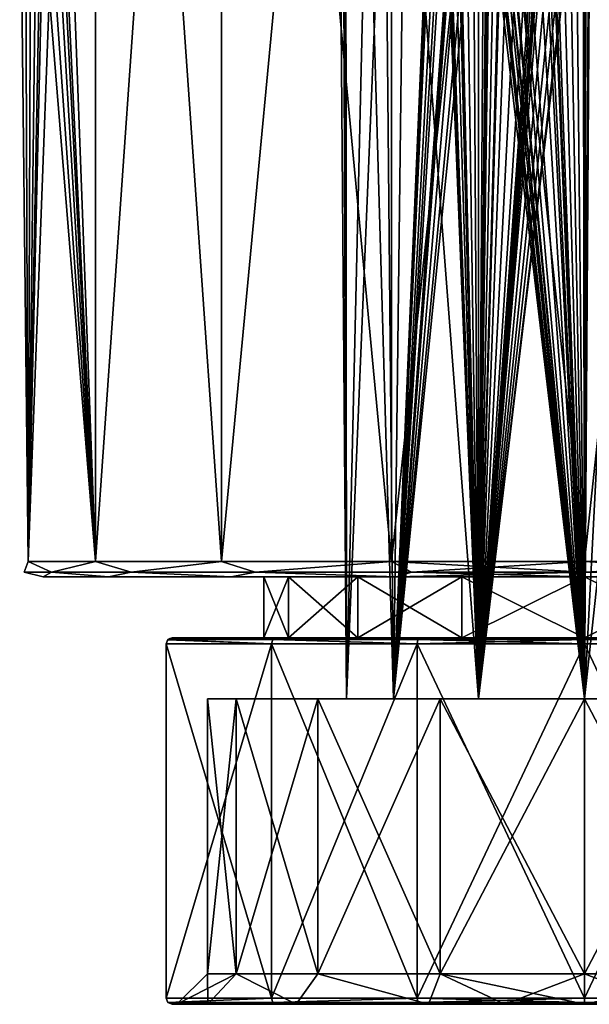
# Model space of a CAD drawing. Header units: millimetres. Extents: x -125 to 171, y -35 to 1363.
# Tile 68 of 256: x -18 to 0, y 25 to 57. Entities that reach past the tile are written whole.
import ezdxf

# ---------------------------------------------------------------- set-up
doc = ezdxf.new("R2010")
doc.units = ezdxf.units.MM
doc.header["$LTSCALE"] = 65.185185
for name, color, linetype in [('1065', 7, 'CONTINUOUS'), ('1066', 7, 'CONTINUOUS'), ('1071', 7, 'CONTINUOUS'), ('1072', 7, 'CONTINUOUS'), ('1073', 7, 'CONTINUOUS'), ('1074', 7, 'CONTINUOUS'), ('1075', 7, 'CONTINUOUS'), ('1076', 7, 'CONTINUOUS'), ('1077', 7, 'CONTINUOUS'), ('1080', 7, 'CONTINUOUS'), ('1081', 7, 'CONTINUOUS'), ('1083', 7, 'CONTINUOUS'), ('1084', 7, 'CONTINUOUS'), ('1085', 7, 'CONTINUOUS'), ('1086', 7, 'CONTINUOUS'), ('1088', 7, 'CONTINUOUS'), ('1089', 7, 'CONTINUOUS'), ('1090', 7, 'CONTINUOUS'), ('1091', 7, 'CONTINUOUS'), ('1093', 7, 'CONTINUOUS'), ('1094', 7, 'CONTINUOUS'), ('1095', 7, 'CONTINUOUS'), ('1388', 7, 'CONTINUOUS'), ('1393', 7, 'CONTINUOUS'), ('1394', 7, 'CONTINUOUS')]:
    doc.layers.add(name, color=color, linetype=linetype)

msp = doc.modelspace()

# ---------------------------------------------------------------- linework, layer by layer
at = {"layer": '1065', "linetype": 'CONTINUOUS'}
for points in [[(-12.35, 35), (-11.41, 35, 4.726), (-12.35, 26, 0), (-12.35, 35)], [(-12.35, 26, 0), (-11.41, 35, 4.726), (-11.41, 26, 4.726), (-12.35, 26, 0)], [(-11.41, 35, -4.726), (-12.35, 35), (-11.41, 26, -4.726), (-11.41, 35, -4.726)], [(-11.41, 26, -4.726), (-12.35, 35), (-12.35, 26, 0), (-11.41, 26, -4.726)], [(-11.41, 35, 4.726), (-8.733, 35, 8.733), (-11.41, 26, 4.726), (-11.41, 35, 4.726)], [(-11.41, 26, 4.726), (-8.733, 35, 8.733), (-8.733, 26, 8.733), (-11.41, 26, 4.726)], [(-8.733, 35, -8.733), (-11.41, 35, -4.726), (-8.733, 26, -8.733), (-8.733, 35, -8.733)], [(-8.733, 26, -8.733), (-11.41, 35, -4.726), (-11.41, 26, -4.726), (-8.733, 26, -8.733)], [(-8.733, 35, 8.733), (-4.726, 35, 11.41), (-8.733, 26, 8.733), (-8.733, 35, 8.733)], [(-8.733, 26, 8.733), (-4.726, 35, 11.41), (-4.726, 26, 11.41), (-8.733, 26, 8.733)], [(-4.726, 35, -11.41), (-8.733, 35, -8.733), (-4.726, 26, -11.41), (-4.726, 35, -11.41)], [(-4.726, 26, -11.41), (-8.733, 35, -8.733), (-8.733, 26, -8.733), (-4.726, 26, -11.41)], [(0, 35, 12.35), (0, 26, 12.35), (-4.726, 26, 11.41), (0, 35, 12.35)], [(-4.726, 35, 11.41), (0, 35, 12.35), (-4.726, 26, 11.41), (-4.726, 35, 11.41)], [(0, 35, -12.35), (-4.726, 35, -11.41), (0, 26, -12.35), (0, 35, -12.35)], [(0, 26, -12.35), (-4.726, 35, -11.41), (-4.726, 26, -11.41), (0, 26, -12.35)]]:
    msp.add_3dface(points, dxfattribs=at)
at = {"layer": '1066', "linetype": 'CONTINUOUS'}
for points in [[(-11.41, 35, 4.726), (-12.35, 35), (-7.799, 35, 1.78), (-11.41, 35, 4.726)], [(-12.35, 35), (-11.41, 35, -4.726), (-7.799, 35, -1.78), (-12.35, 35)], [(-7.799, 35, 1.78), (-12.35, 35), (-7.799, 35, -1.78), (-7.799, 35, 1.78)], [(-8.733, 35, 8.733), (-11.41, 35, 4.726), (-3.471, 35, 7.208), (-8.733, 35, 8.733)], [(-3.471, 35, 7.208), (-11.41, 35, 4.726), (-6.255, 35, 4.988), (-3.471, 35, 7.208)], [(-6.255, 35, 4.988), (-11.41, 35, 4.726), (-7.799, 35, 1.78), (-6.255, 35, 4.988)], [(-11.41, 35, -4.726), (-8.733, 35, -8.733), (-6.255, 35, -4.988), (-11.41, 35, -4.726)], [(-7.799, 35, -1.78), (-11.41, 35, -4.726), (-6.255, 35, -4.988), (-7.799, 35, -1.78)], [(-4.726, 35, 11.41), (-8.733, 35, 8.733), (4.726, 35, 11.41), (-4.726, 35, 11.41)], [(4.726, 35, 11.41), (-8.733, 35, 8.733), (8.733, 35, 8.733), (4.726, 35, 11.41)], [(8.733, 35, 8.733), (-8.733, 35, 8.733), (0, 35, 8), (8.733, 35, 8.733)], [(0, 35, 8), (-8.733, 35, 8.733), (-3.471, 35, 7.208), (0, 35, 8)], [(-8.733, 35, -8.733), (-4.726, 35, -11.41), (8.733, 35, -8.733), (-8.733, 35, -8.733)], [(-8.733, 35, -8.733), (8.733, 35, -8.733), (0, 35, -8), (-8.733, 35, -8.733)], [(-8.733, 35, -8.733), (0, 35, -8), (-3.471, 35, -7.208), (-8.733, 35, -8.733)], [(-6.255, 35, -4.988), (-8.733, 35, -8.733), (-3.471, 35, -7.208), (-6.255, 35, -4.988)], [(0, 35, 12.35), (-4.726, 35, 11.41), (4.726, 35, 11.41), (0, 35, 12.35)], [(-4.726, 35, -11.41), (0, 35, -12.35), (4.726, 35, -11.41), (-4.726, 35, -11.41)], [(8.733, 35, -8.733), (-4.726, 35, -11.41), (4.726, 35, -11.41), (8.733, 35, -8.733)], [(3.471, 35, 7.208), (8.733, 35, 8.733), (0, 35, 8), (3.471, 35, 7.208)], [(0, 35, -8), (8.733, 35, -8.733), (3.471, 35, -7.208), (0, 35, -8)]]:
    msp.add_3dface(points, dxfattribs=at)
at = {"layer": '1071', "linetype": 'CONTINUOUS'}
for points in [[(-18.219, 98.5, 3.212), (-16.021, 39.5, 9.25), (-16.021, 98.5, 9.25), (-18.219, 98.5, 3.212)], [(-16.021, 39.5, 9.25), (-18.219, 98.5, 3.212), (-17.549, 71.307, 5.856), (-16.021, 39.5, 9.25)], [(-16.021, 39.5, -9.25), (-18.219, 39.5, -3.212), (-16.021, 98.5, -9.25), (-16.021, 39.5, -9.25)], [(-16.021, 98.5, -9.25), (-18.219, 39.5, -3.212), (-17.549, 68.693, -5.856), (-16.021, 98.5, -9.25)], [(-16.021, 39.5, 9.25), (-11.892, 39.5, 14.172), (-16.021, 98.5, 9.25), (-16.021, 39.5, 9.25)], [(-16.021, 98.5, 9.25), (-11.892, 39.5, 14.172), (-11.892, 98.5, 14.172), (-16.021, 98.5, 9.25)], [(-11.892, 39.5, -14.172), (-16.021, 39.5, -9.25), (-11.892, 98.5, -14.172), (-11.892, 39.5, -14.172)], [(-11.892, 98.5, -14.172), (-16.021, 39.5, -9.25), (-16.021, 98.5, -9.25), (-11.892, 98.5, -14.172)], [(-11.892, 39.5, 14.172), (-6.327, 39.5, 17.384), (-11.892, 98.5, 14.172), (-11.892, 39.5, 14.172)], [(-11.892, 98.5, 14.172), (-6.327, 39.5, 17.384), (-6.327, 98.5, 17.384), (-11.892, 98.5, 14.172)], [(-6.327, 39.5, -17.384), (-11.892, 39.5, -14.172), (-6.327, 98.5, -17.384), (-6.327, 39.5, -17.384)], [(-6.327, 98.5, -17.384), (-11.892, 39.5, -14.172), (-11.892, 98.5, -14.172), (-6.327, 98.5, -17.384)], [(-6.327, 39.5, 17.384), (0, 39.5, 18.5), (-6.327, 98.5, 17.384), (-6.327, 39.5, 17.384)], [(-6.327, 98.5, 17.384), (0, 39.5, 18.5), (0, 98.5, 18.5), (-6.327, 98.5, 17.384)], [(0, 39.5, -18.5), (-6.327, 39.5, -17.384), (0, 98.5, -18.5), (0, 39.5, -18.5)], [(0, 98.5, -18.5), (-6.327, 39.5, -17.384), (-6.327, 98.5, -17.384), (0, 98.5, -18.5)], [(-17.549, 68.693, 5.856), (-16.021, 39.5, 9.25), (-17.549, 71.307, 5.856), (-17.549, 68.693, 5.856)], [(-17.549, 68.693, -5.856), (-18.219, 39.5, -3.212), (-17.688, 67.43, -5.422), (-17.549, 68.693, -5.856)], [(-17.688, 67.43, 5.422), (-16.021, 39.5, 9.25), (-17.549, 68.693, 5.856), (-17.688, 67.43, 5.422)], [(-17.688, 67.43, -5.422), (-18.219, 39.5, -3.212), (-17.893, 66.273, -4.702), (-17.688, 67.43, -5.422)], [(-17.893, 66.273, 4.702), (-16.021, 39.5, 9.25), (-17.688, 67.43, 5.422), (-17.893, 66.273, 4.702)], [(-17.893, 66.273, -4.702), (-18.219, 39.5, -3.212), (-18.12, 65.301, -3.731), (-17.893, 66.273, -4.702)], [(-18.12, 65.301, 3.731), (-16.021, 39.5, 9.25), (-17.893, 66.273, 4.702), (-18.12, 65.301, 3.731)], [(-18.32, 64.581, 2.575), (-18.219, 39.5, 3.212), (-18.12, 65.301, 3.731), (-18.32, 64.581, 2.575)], [(-18.12, 65.301, -3.731), (-18.219, 39.5, -3.212), (-18.32, 64.581, -2.575), (-18.12, 65.301, -3.731)], [(-18.219, 39.5, 3.212), (-16.021, 39.5, 9.25), (-18.12, 65.301, 3.731), (-18.219, 39.5, 3.212)], [(-18.5, 64), (-18.219, 39.5, 3.212), (-18.32, 64.581, 2.575), (-18.5, 64)], [(-18.219, 39.5, 3.212), (-18.5, 64), (-18.32, 64.581, -2.575), (-18.219, 39.5, 3.212)], [(-18.219, 39.5, -3.212), (-18.219, 39.5, 3.212), (-18.32, 64.581, -2.575), (-18.219, 39.5, -3.212)]]:
    msp.add_3dface(points, dxfattribs=at)
at = {"layer": '1072', "linetype": 'CONTINUOUS'}
for points in [[(-17.727, 39, -3.126), (-15.588, 39, -9), (-17.727, 39, 3.126), (-17.727, 39, -3.126)], [(-17.727, 39, 3.126), (-15.588, 39, -9), (-15.588, 39, 9), (-17.727, 39, 3.126)], [(-15.588, 39, -9), (-11.569, 39, -13.789), (-15.588, 39, 9), (-15.588, 39, -9)], [(-15.588, 39, 9), (-11.569, 39, -13.789), (-11.569, 39, 13.789), (-15.588, 39, 9)], [(-11.569, 39, -13.789), (-6.155, 39, -16.915), (-9.701, 39, -4.018), (-11.569, 39, -13.789)], [(-11.569, 39, 13.789), (-11.569, 39, -13.789), (-10.5, 39), (-11.569, 39, 13.789)], [(-10.5, 39), (-11.569, 39, -13.789), (-9.701, 39, -4.018), (-10.5, 39)], [(-6.155, 39, 16.915), (-11.569, 39, 13.789), (-7.425, 39, 7.425), (-6.155, 39, 16.915)], [(-7.425, 39, 7.425), (-11.569, 39, 13.789), (-9.701, 39, 4.018), (-7.425, 39, 7.425)], [(-9.701, 39, 4.018), (-11.569, 39, 13.789), (-10.5, 39), (-9.701, 39, 4.018)], [(-9.701, 39, -4.018), (-6.155, 39, -16.915), (-7.425, 39, -7.425), (-9.701, 39, -4.018)], [(-7.425, 39, -7.425), (-6.155, 39, -16.915), (-4.018, 39, -9.701), (-7.425, 39, -7.425)], [(-4.018, 39, 9.701), (-6.155, 39, 16.915), (-7.425, 39, 7.425), (-4.018, 39, 9.701)], [(0, 39, 18), (-6.155, 39, 16.915), (0, 39, 10.5), (0, 39, 18)], [(-6.155, 39, -16.915), (0, 39, -18), (-4.018, 39, -9.701), (-6.155, 39, -16.915)], [(0, 39, 10.5), (-6.155, 39, 16.915), (-4.018, 39, 9.701), (0, 39, 10.5)], [(0, 39, -18), (0, 39, -10.5), (-4.018, 39, -9.701), (0, 39, -18)], [(6.155, 39, 16.915), (0, 39, 18), (4.018, 39, 9.701), (6.155, 39, 16.915)], [(4.018, 39, 9.701), (0, 39, 18), (0, 39, 10.5), (4.018, 39, 9.701)], [(0, 39, -18), (6.155, 39, -16.915), (0, 39, -10.5), (0, 39, -18)], [(0, 39, -10.5), (6.155, 39, -16.915), (4.018, 39, -9.701), (0, 39, -10.5)]]:
    msp.add_3dface(points, dxfattribs=at)
at = {"layer": '1073', "linetype": 'CONTINUOUS'}
for points in [[(-9.701, 39, 4.018), (-10.5, 39), (-9.701, 37, 4.018), (-9.701, 39, 4.018)], [(-10.5, 39), (-9.701, 39, -4.018), (-10.5, 37), (-10.5, 39)], [(-9.701, 37, 4.018), (-10.5, 39), (-10.5, 37), (-9.701, 37, 4.018)], [(-10.5, 37), (-9.701, 39, -4.018), (-9.701, 37, -4.018), (-10.5, 37)], [(-7.425, 39, 7.425), (-9.701, 39, 4.018), (-7.425, 37, 7.425), (-7.425, 39, 7.425)], [(-7.425, 37, 7.425), (-9.701, 39, 4.018), (-9.701, 37, 4.018), (-7.425, 37, 7.425)], [(-9.701, 39, -4.018), (-7.425, 39, -7.425), (-9.701, 37, -4.018), (-9.701, 39, -4.018)], [(-9.701, 37, -4.018), (-7.425, 39, -7.425), (-7.425, 37, -7.425), (-9.701, 37, -4.018)], [(-4.018, 39, 9.701), (-7.425, 39, 7.425), (-4.018, 37, 9.701), (-4.018, 39, 9.701)], [(-4.018, 37, 9.701), (-7.425, 39, 7.425), (-7.425, 37, 7.425), (-4.018, 37, 9.701)], [(-7.425, 39, -7.425), (-4.018, 39, -9.701), (-7.425, 37, -7.425), (-7.425, 39, -7.425)], [(-7.425, 37, -7.425), (-4.018, 39, -9.701), (-4.018, 37, -9.701), (-7.425, 37, -7.425)], [(-4.018, 39, -9.701), (0, 39, -10.5), (-4.018, 37, -9.701), (-4.018, 39, -9.701)], [(-4.018, 37, -9.701), (0, 39, -10.5), (0, 37, -10.5), (-4.018, 37, -9.701)], [(0, 39, 10.5), (-4.018, 39, 9.701), (0, 37, 10.5), (0, 39, 10.5)], [(0, 37, 10.5), (-4.018, 39, 9.701), (-4.018, 37, 9.701), (0, 37, 10.5)]]:
    msp.add_3dface(points, dxfattribs=at)
at = {"layer": '1074', "linetype": 'CONTINUOUS'}
for points in [[(-7.425, 37, 7.425), (-9.701, 37, 4.018), (-13.504, 37, 7.192), (-7.425, 37, 7.425)], [(-10.1, 37, 11.492), (-7.425, 37, 7.425), (-13.504, 37, 7.192), (-10.1, 37, 11.492)], [(-9.701, 37, 4.018), (-10.5, 37), (-13.504, 37, 7.192), (-9.701, 37, 4.018)], [(-10.5, 37), (-9.701, 37, -4.018), (-13.504, 37, 7.192), (-10.5, 37)], [(-9.701, 37, -4.018), (-7.425, 37, -7.425), (-13.504, 37, -7.192), (-9.701, 37, -4.018)], [(-13.504, 37, 7.192), (-9.701, 37, -4.018), (-13.504, 37, -7.192), (-13.504, 37, 7.192)], [(-7.425, 37, -7.425), (-4.018, 37, -9.701), (-13.504, 37, -7.192), (-7.425, 37, -7.425)], [(-13.504, 37, -7.192), (-4.018, 37, -9.701), (-10.1, 37, -11.492), (-13.504, 37, -7.192)], [(0, 37, 10.5), (-4.018, 37, 9.701), (-10.1, 37, 11.492), (0, 37, 10.5)], [(10.1, 37, 11.492), (0, 37, 10.5), (-10.1, 37, 11.492), (10.1, 37, 11.492)], [(-4.018, 37, 9.701), (-7.425, 37, 7.425), (-10.1, 37, 11.492), (-4.018, 37, 9.701)], [(-4.018, 37, -9.701), (0, 37, -10.5), (-10.1, 37, -11.492), (-4.018, 37, -9.701)], [(-10.1, 37, -11.492), (0, 37, -10.5), (10.1, 37, -11.492), (-10.1, 37, -11.492)], [(-5.397, 37, 14.317), (10.1, 37, 11.492), (-10.1, 37, 11.492), (-5.397, 37, 14.317)], [(-5.397, 37, -14.317), (-10.1, 37, -11.492), (5.397, 37, -14.317), (-5.397, 37, -14.317)], [(5.397, 37, -14.317), (-10.1, 37, -11.492), (10.1, 37, -11.492), (5.397, 37, -14.317)], [(5.397, 37, 14.317), (10.1, 37, 11.492), (-5.397, 37, 14.317), (5.397, 37, 14.317)], [(0, 37, 15.3), (5.397, 37, 14.317), (-5.397, 37, 14.317), (0, 37, 15.3)], [(0, 37, -15.3), (-5.397, 37, -14.317), (5.397, 37, -14.317), (0, 37, -15.3)], [(0, 37, 10.5), (10.1, 37, 11.492), (4.018, 37, 9.701), (0, 37, 10.5)], [(10.1, 37, -11.492), (0, 37, -10.5), (4.018, 37, -9.701), (10.1, 37, -11.492)]]:
    msp.add_3dface(points, dxfattribs=at)
at = {"layer": '1075', "linetype": 'CONTINUOUS'}
for points in [[(-13.704, 25.2, 7.242), (-10.256, 25.2, 11.621), (-13.704, 36.8, 7.242), (-13.704, 25.2, 7.242)], [(-13.704, 36.8, 7.242), (-10.256, 25.2, 11.621), (-10.256, 36.8, 11.621), (-13.704, 36.8, 7.242)], [(-10.256, 25.2, 11.621), (-5.483, 25.2, 14.498), (-10.256, 36.8, 11.621), (-10.256, 25.2, 11.621)], [(-10.256, 36.8, 11.621), (-5.483, 25.2, 14.498), (-5.483, 36.8, 14.498), (-10.256, 36.8, 11.621)], [(-5.483, 25.2, 14.498), (0, 25.2, 15.5), (-5.483, 36.8, 14.498), (-5.483, 25.2, 14.498)], [(-5.483, 36.8, 14.498), (0, 25.2, 15.5), (0, 36.8, 15.5), (-5.483, 36.8, 14.498)], [(0, 25.2, 15.5), (5.483, 25.2, 14.498), (0, 36.8, 15.5), (0, 25.2, 15.5)], [(0, 36.8, 15.5), (5.483, 25.2, 14.498), (5.483, 36.8, 14.498), (0, 36.8, 15.5)]]:
    msp.add_3dface(points, dxfattribs=at)
at = {"layer": '1076', "linetype": 'CONTINUOUS'}
for points in [[(-10.1, 25, 11.492), (-13.504, 25, 7.192), (-9.44, 25, 9.439), (-10.1, 25, 11.492)], [(-13.504, 25, 7.192), (-13.504, 25, -7.192), (-13.35, 25, 0), (-13.504, 25, 7.192)], [(-9.44, 25, 9.439), (-13.504, 25, 7.192), (-12.334, 25, 5.108), (-9.44, 25, 9.439)], [(-12.334, 25, 5.108), (-13.504, 25, 7.192), (-13.35, 25, 0), (-12.334, 25, 5.108)], [(-13.504, 25, -7.192), (-10.1, 25, -11.492), (-9.44, 25, -9.439), (-13.504, 25, -7.192)], [(-13.35, 25, 0), (-13.504, 25, -7.192), (-12.334, 25, -5.108), (-13.35, 25, 0)], [(-12.334, 25, -5.108), (-13.504, 25, -7.192), (-9.44, 25, -9.439), (-12.334, 25, -5.108)], [(-5.397, 25, 14.317), (-10.1, 25, 11.492), (-2.606, 25, 13.093), (-5.397, 25, 14.317)], [(-2.606, 25, 13.093), (-10.1, 25, 11.492), (-5.11, 25, 12.333), (-2.606, 25, 13.093)], [(-5.11, 25, 12.333), (-10.1, 25, 11.492), (-9.44, 25, 9.439), (-5.11, 25, 12.333)], [(-10.1, 25, -11.492), (-5.397, 25, -14.317), (-5.11, 25, -12.333), (-10.1, 25, -11.492)], [(-9.44, 25, -9.439), (-10.1, 25, -11.492), (-5.11, 25, -12.333), (-9.44, 25, -9.439)], [(0, 25, 15.3), (-5.397, 25, 14.317), (5.397, 25, 14.317), (0, 25, 15.3)], [(5.397, 25, 14.317), (-5.397, 25, 14.317), (-2.606, 25, 13.093), (5.397, 25, 14.317)], [(0, 25, -15.3), (5.397, 25, -14.317), (-5.397, 25, -14.317), (0, 25, -15.3)], [(-5.397, 25, -14.317), (5.397, 25, -14.317), (2.606, 25, -13.093), (-5.397, 25, -14.317)], [(-5.11, 25, -12.333), (-5.397, 25, -14.317), (-2.606, 25, -13.093), (-5.11, 25, -12.333)], [(-2.606, 25, -13.093), (-5.397, 25, -14.317), (0, 25, -13.35), (-2.606, 25, -13.093)], [(0, 25, -13.35), (-5.397, 25, -14.317), (2.606, 25, -13.093), (0, 25, -13.35)], [(0, 25, 13.35), (5.397, 25, 14.317), (-2.606, 25, 13.093), (0, 25, 13.35)], [(5.397, 25, 14.317), (0, 25, 13.35), (2.606, 25, 13.093), (5.397, 25, 14.317)]]:
    msp.add_3dface(points, dxfattribs=at)
at = {"layer": '1077', "linetype": 'CONTINUOUS'}
for points in [[(0, 26, 12.35), (0, 35, 12.35), (4.726, 35, 11.41), (0, 26, 12.35)], [(0, 26, 12.35), (4.726, 35, 11.41), (4.726, 26, 11.41), (0, 26, 12.35)], [(0, 35, -12.35), (0, 26, -12.35), (4.726, 26, -11.41), (0, 35, -12.35)], [(4.726, 35, -11.41), (0, 35, -12.35), (4.726, 26, -11.41), (4.726, 35, -11.41)]]:
    msp.add_3dface(points, dxfattribs=at)
at = {"layer": '1080', "linetype": 'CONTINUOUS'}
for points in [[(0, 98.5, 18.5), (0, 39.5, 18.5), (6.327, 39.5, 17.384), (0, 98.5, 18.5)], [(0, 39.5, -18.5), (0, 98.5, -18.5), (6.327, 98.5, -17.384), (0, 39.5, -18.5)], [(6.327, 39.5, -17.384), (0, 39.5, -18.5), (6.327, 98.5, -17.384), (6.327, 39.5, -17.384)], [(0, 98.5, 18.5), (6.327, 39.5, 17.384), (6.327, 98.5, 17.384), (0, 98.5, 18.5)]]:
    msp.add_3dface(points, dxfattribs=at)
at = {"layer": '1081', "linetype": 'CONTINUOUS'}
for points in [[(0, 39, -10.5), (4.018, 39, -9.701), (0, 37, -10.5), (0, 39, -10.5)], [(0, 37, -10.5), (4.018, 39, -9.701), (4.018, 37, -9.701), (0, 37, -10.5)], [(4.018, 39, 9.701), (0, 39, 10.5), (4.018, 37, 9.701), (4.018, 39, 9.701)], [(0, 39, 10.5), (0, 37, 10.5), (4.018, 37, 9.701), (0, 39, 10.5)]]:
    msp.add_3dface(points, dxfattribs=at)
at = {"layer": '1083', "linetype": 'CONTINUOUS'}
for points in [[(-13.704, 25.2, 7.242), (-13.704, 36.8, 7.242), (-13.704, 36.8, -7.242), (-13.704, 25.2, 7.242)], [(-13.704, 25.2, 7.242), (-13.704, 36.8, -7.242), (-13.704, 25.2, -7.242), (-13.704, 25.2, 7.242)]]:
    msp.add_3dface(points, dxfattribs=at)
at = {"layer": '1084', "linetype": 'CONTINUOUS'}
for points in [[(0, 25, 13.35), (0, 26, 12.35), (4.726, 26, 11.41), (0, 25, 13.35)], [(0, 26, -12.35), (0, 25, -13.35), (2.606, 25, -13.093), (0, 26, -12.35)], [(0, 26, -12.35), (2.606, 25, -13.093), (4.726, 26, -11.41), (0, 26, -12.35)], [(2.606, 25, 13.093), (0, 25, 13.35), (4.726, 26, 11.41), (2.606, 25, 13.093)]]:
    msp.add_3dface(points, dxfattribs=at)
at = {"layer": '1085', "linetype": 'CONTINUOUS'}
for points in [[(-12.35, 26, 0), (-11.41, 26, 4.726), (-13.35, 25, 0), (-12.35, 26, 0)], [(-12.35, 26, 0), (-13.35, 25, 0), (-12.334, 25, -5.108), (-12.35, 26, 0)], [(-11.41, 26, 4.726), (-12.334, 25, 5.108), (-13.35, 25, 0), (-11.41, 26, 4.726)], [(-11.41, 26, -4.726), (-12.35, 26, 0), (-12.334, 25, -5.108), (-11.41, 26, -4.726)], [(-11.41, 26, -4.726), (-12.334, 25, -5.108), (-9.44, 25, -9.439), (-11.41, 26, -4.726)], [(-11.41, 26, 4.726), (-9.44, 25, 9.439), (-12.334, 25, 5.108), (-11.41, 26, 4.726)], [(-8.733, 26, -8.733), (-11.41, 26, -4.726), (-9.44, 25, -9.439), (-8.733, 26, -8.733)], [(-11.41, 26, 4.726), (-8.733, 26, 8.733), (-9.44, 25, 9.439), (-11.41, 26, 4.726)], [(-8.733, 26, -8.733), (-9.44, 25, -9.439), (-5.11, 25, -12.333), (-8.733, 26, -8.733)], [(-8.733, 26, 8.733), (-5.11, 25, 12.333), (-9.44, 25, 9.439), (-8.733, 26, 8.733)], [(-4.726, 26, -11.41), (-8.733, 26, -8.733), (-5.11, 25, -12.333), (-4.726, 26, -11.41)], [(-8.733, 26, 8.733), (-4.726, 26, 11.41), (-5.11, 25, 12.333), (-8.733, 26, 8.733)], [(-4.726, 26, -11.41), (-5.11, 25, -12.333), (-2.606, 25, -13.093), (-4.726, 26, -11.41)], [(-4.726, 26, 11.41), (-2.606, 25, 13.093), (-5.11, 25, 12.333), (-4.726, 26, 11.41)], [(-4.726, 26, 11.41), (0, 26, 12.35), (-2.606, 25, 13.093), (-4.726, 26, 11.41)], [(0, 26, -12.35), (-4.726, 26, -11.41), (0, 25, -13.35), (0, 26, -12.35)], [(-4.726, 26, -11.41), (-2.606, 25, -13.093), (0, 25, -13.35), (-4.726, 26, -11.41)], [(0, 26, 12.35), (0, 25, 13.35), (-2.606, 25, 13.093), (0, 26, 12.35)]]:
    msp.add_3dface(points, dxfattribs=at)
at = {"layer": '1086', "linetype": 'CONTINUOUS'}
for points in [[(-13.704, 25.2, -7.242), (-10.256, 25.2, -11.621), (-13.647, 25.06, -7.228), (-13.704, 25.2, -7.242)], [(-13.647, 25.06, -7.228), (-10.256, 25.2, -11.621), (-13.645, 25.059, -7.228), (-13.647, 25.06, -7.228)], [(-13.645, 25.059, -7.228), (-10.256, 25.2, -11.621), (-10.21, 25.059, -11.584), (-13.645, 25.059, -7.228)], [(-10.256, 25.2, -11.621), (-5.483, 25.2, -14.498), (-10.21, 25.059, -11.584), (-10.256, 25.2, -11.621)], [(-10.21, 25.059, -11.584), (-5.483, 25.2, -14.498), (-5.457, 25.059, -14.445), (-10.21, 25.059, -11.584)], [(-5.483, 25.2, -14.498), (0, 25.2, -15.5), (-5.457, 25.059, -14.445), (-5.483, 25.2, -14.498)], [(-5.457, 25.059, -14.445), (0, 25.2, -15.5), (0, 25.059, -15.441), (-5.457, 25.059, -14.445)], [(0, 25.2, -15.5), (5.483, 25.2, -14.498), (0, 25.059, -15.441), (0, 25.2, -15.5)], [(0, 25.059, -15.441), (5.483, 25.2, -14.498), (5.457, 25.059, -14.445), (0, 25.059, -15.441)], [(-13.504, 25, -7.192), (-13.645, 25.059, -7.228), (-10.21, 25.059, -11.584), (-13.504, 25, -7.192)], [(-10.1, 25, -11.492), (-13.504, 25, -7.192), (-10.21, 25.059, -11.584), (-10.1, 25, -11.492)], [(-10.1, 25, -11.492), (-10.21, 25.059, -11.584), (-5.457, 25.059, -14.445), (-10.1, 25, -11.492)], [(-5.397, 25, -14.317), (-10.1, 25, -11.492), (-5.457, 25.059, -14.445), (-5.397, 25, -14.317)], [(-5.397, 25, -14.317), (-5.457, 25.059, -14.445), (0, 25.059, -15.441), (-5.397, 25, -14.317)], [(0, 25, -15.3), (-5.397, 25, -14.317), (0, 25.059, -15.441), (0, 25, -15.3)], [(5.397, 25, -14.317), (0, 25, -15.3), (5.457, 25.059, -14.445), (5.397, 25, -14.317)], [(0, 25, -15.3), (0, 25.059, -15.441), (5.457, 25.059, -14.445), (0, 25, -15.3)]]:
    msp.add_3dface(points, dxfattribs=at)
at = {"layer": '1088', "linetype": 'CONTINUOUS'}
for points in [[(-10.256, 25.2, 11.621), (-13.704, 25.2, 7.242), (-13.645, 25.059, 7.228), (-10.256, 25.2, 11.621)], [(-13.645, 25.059, 7.228), (-13.704, 25.2, 7.242), (-13.647, 25.06, 7.228), (-13.645, 25.059, 7.228)], [(-10.21, 25.059, 11.584), (-10.256, 25.2, 11.621), (-13.645, 25.059, 7.228), (-10.21, 25.059, 11.584)], [(-5.483, 25.2, 14.498), (-10.256, 25.2, 11.621), (-10.21, 25.059, 11.584), (-5.483, 25.2, 14.498)], [(-5.457, 25.059, 14.445), (-5.483, 25.2, 14.498), (-10.21, 25.059, 11.584), (-5.457, 25.059, 14.445)], [(0, 25.2, 15.5), (-5.483, 25.2, 14.498), (0, 25.059, 15.441), (0, 25.2, 15.5)], [(0, 25.059, 15.441), (-5.483, 25.2, 14.498), (-5.457, 25.059, 14.445), (0, 25.059, 15.441)], [(5.483, 25.2, 14.498), (0, 25.2, 15.5), (5.457, 25.059, 14.445), (5.483, 25.2, 14.498)], [(5.457, 25.059, 14.445), (0, 25.2, 15.5), (0, 25.059, 15.441), (5.457, 25.059, 14.445)], [(-13.504, 25, 7.192), (-10.21, 25.059, 11.584), (-13.645, 25.059, 7.228), (-13.504, 25, 7.192)], [(-13.504, 25, 7.192), (-10.1, 25, 11.492), (-10.21, 25.059, 11.584), (-13.504, 25, 7.192)], [(-10.1, 25, 11.492), (-5.457, 25.059, 14.445), (-10.21, 25.059, 11.584), (-10.1, 25, 11.492)], [(-10.1, 25, 11.492), (-5.397, 25, 14.317), (-5.457, 25.059, 14.445), (-10.1, 25, 11.492)], [(-5.397, 25, 14.317), (0, 25, 15.3), (-5.457, 25.059, 14.445), (-5.397, 25, 14.317)], [(0, 25, 15.3), (0, 25.059, 15.441), (-5.457, 25.059, 14.445), (0, 25, 15.3)], [(0, 25, 15.3), (5.397, 25, 14.317), (0, 25.059, 15.441), (0, 25, 15.3)], [(5.397, 25, 14.317), (5.457, 25.059, 14.445), (0, 25.059, 15.441), (5.397, 25, 14.317)]]:
    msp.add_3dface(points, dxfattribs=at)
at = {"layer": '1089', "linetype": 'CONTINUOUS'}
for points in [[(-13.704, 25.2, 7.242), (-13.704, 25.2, -7.242), (-13.647, 25.06, -7.228), (-13.704, 25.2, 7.242)], [(-13.704, 25.2, 7.242), (-13.647, 25.06, -7.228), (-13.647, 25.06, 7.228), (-13.704, 25.2, 7.242)], [(-13.647, 25.06, -7.228), (-13.645, 25.059, -7.228), (-13.647, 25.06, 7.228), (-13.647, 25.06, -7.228)], [(-13.645, 25.059, -7.228), (-13.645, 25.059, 7.228), (-13.647, 25.06, 7.228), (-13.645, 25.059, -7.228)], [(-13.504, 25, -7.192), (-13.504, 25, 7.192), (-13.645, 25.059, 7.228), (-13.504, 25, -7.192)], [(-13.645, 25.059, -7.228), (-13.504, 25, -7.192), (-13.645, 25.059, 7.228), (-13.645, 25.059, -7.228)]]:
    msp.add_3dface(points, dxfattribs=at)
at = {"layer": '1090', "linetype": 'CONTINUOUS'}
for points in [[(-13.704, 36.8, -7.242), (-13.704, 36.8, 7.242), (-13.647, 36.94, 7.228), (-13.704, 36.8, -7.242)], [(-13.704, 36.8, -7.242), (-13.647, 36.94, 7.228), (-13.647, 36.94, -7.228), (-13.704, 36.8, -7.242)], [(-13.647, 36.94, 7.228), (-13.645, 36.941, 7.228), (-13.647, 36.94, -7.228), (-13.647, 36.94, 7.228)], [(-13.647, 36.94, -7.228), (-13.645, 36.941, 7.228), (-13.645, 36.941, -7.228), (-13.647, 36.94, -7.228)], [(-13.645, 36.941, 7.228), (-13.582, 36.984, 7.212), (-13.645, 36.941, -7.228), (-13.645, 36.941, 7.228)], [(-13.645, 36.941, -7.228), (-13.582, 36.984, 7.212), (-13.582, 36.984, -7.212), (-13.645, 36.941, -7.228)], [(-13.504, 37, 7.192), (-13.504, 37, -7.192), (-13.582, 36.984, -7.212), (-13.504, 37, 7.192)], [(-13.582, 36.984, 7.212), (-13.504, 37, 7.192), (-13.582, 36.984, -7.212), (-13.582, 36.984, 7.212)]]:
    msp.add_3dface(points, dxfattribs=at)
at = {"layer": '1091', "linetype": 'CONTINUOUS'}
for points in [[(-13.704, 36.8, 7.242), (-10.256, 36.8, 11.621), (-13.647, 36.94, 7.228), (-13.704, 36.8, 7.242)], [(-10.256, 36.8, 11.621), (-13.645, 36.941, 7.228), (-13.647, 36.94, 7.228), (-10.256, 36.8, 11.621)], [(-13.582, 36.984, 7.212), (-13.645, 36.941, 7.228), (-10.21, 36.941, 11.584), (-13.582, 36.984, 7.212)], [(-13.645, 36.941, 7.228), (-10.256, 36.8, 11.621), (-10.21, 36.941, 11.584), (-13.645, 36.941, 7.228)], [(-13.504, 37, 7.192), (-13.582, 36.984, 7.212), (-10.21, 36.941, 11.584), (-13.504, 37, 7.192)], [(-10.1, 37, 11.492), (-13.504, 37, 7.192), (-10.21, 36.941, 11.584), (-10.1, 37, 11.492)], [(-10.256, 36.8, 11.621), (-5.483, 36.8, 14.498), (-10.21, 36.941, 11.584), (-10.256, 36.8, 11.621)], [(-10.1, 37, 11.492), (-10.21, 36.941, 11.584), (-5.457, 36.941, 14.445), (-10.1, 37, 11.492)], [(-10.21, 36.941, 11.584), (-5.483, 36.8, 14.498), (-5.457, 36.941, 14.445), (-10.21, 36.941, 11.584)], [(-5.397, 37, 14.317), (-10.1, 37, 11.492), (-5.457, 36.941, 14.445), (-5.397, 37, 14.317)], [(-5.483, 36.8, 14.498), (0, 36.8, 15.5), (-5.457, 36.941, 14.445), (-5.483, 36.8, 14.498)], [(-5.397, 37, 14.317), (-5.457, 36.941, 14.445), (0, 36.941, 15.441), (-5.397, 37, 14.317)], [(-5.457, 36.941, 14.445), (0, 36.8, 15.5), (0, 36.941, 15.441), (-5.457, 36.941, 14.445)], [(0, 37, 15.3), (-5.397, 37, 14.317), (0, 36.941, 15.441), (0, 37, 15.3)], [(5.397, 37, 14.317), (0, 37, 15.3), (5.457, 36.941, 14.445), (5.397, 37, 14.317)], [(0, 37, 15.3), (0, 36.941, 15.441), (5.457, 36.941, 14.445), (0, 37, 15.3)], [(0, 36.8, 15.5), (5.483, 36.8, 14.498), (0, 36.941, 15.441), (0, 36.8, 15.5)], [(0, 36.941, 15.441), (5.483, 36.8, 14.498), (5.457, 36.941, 14.445), (0, 36.941, 15.441)]]:
    msp.add_3dface(points, dxfattribs=at)
at = {"layer": '1093', "linetype": 'CONTINUOUS'}
for points in [[(-13.704, 36.8, -7.242), (-13.647, 36.94, -7.228), (-13.645, 36.941, -7.228), (-13.704, 36.8, -7.242)], [(-13.704, 36.8, -7.242), (-13.645, 36.941, -7.228), (-10.256, 36.8, -11.621), (-13.704, 36.8, -7.242)], [(-13.504, 37, -7.192), (-13.645, 36.941, -7.228), (-13.582, 36.984, -7.212), (-13.504, 37, -7.192)], [(-13.645, 36.941, -7.228), (-13.504, 37, -7.192), (-10.21, 36.941, -11.584), (-13.645, 36.941, -7.228)], [(-10.256, 36.8, -11.621), (-13.645, 36.941, -7.228), (-10.21, 36.941, -11.584), (-10.256, 36.8, -11.621)], [(-13.504, 37, -7.192), (-10.1, 37, -11.492), (-10.21, 36.941, -11.584), (-13.504, 37, -7.192)], [(-5.483, 36.8, -14.498), (-10.256, 36.8, -11.621), (-10.21, 36.941, -11.584), (-5.483, 36.8, -14.498)], [(-10.1, 37, -11.492), (-5.457, 36.941, -14.445), (-10.21, 36.941, -11.584), (-10.1, 37, -11.492)], [(-5.457, 36.941, -14.445), (-5.483, 36.8, -14.498), (-10.21, 36.941, -11.584), (-5.457, 36.941, -14.445)], [(-10.1, 37, -11.492), (-5.397, 37, -14.317), (-5.457, 36.941, -14.445), (-10.1, 37, -11.492)], [(0, 36.8, -15.5), (-5.483, 36.8, -14.498), (0, 36.941, -15.441), (0, 36.8, -15.5)], [(0, 36.941, -15.441), (-5.483, 36.8, -14.498), (-5.457, 36.941, -14.445), (0, 36.941, -15.441)], [(-5.397, 37, -14.317), (0, 37, -15.3), (-5.457, 36.941, -14.445), (-5.397, 37, -14.317)], [(0, 37, -15.3), (0, 36.941, -15.441), (-5.457, 36.941, -14.445), (0, 37, -15.3)], [(0, 37, -15.3), (5.397, 37, -14.317), (0, 36.941, -15.441), (0, 37, -15.3)], [(5.397, 37, -14.317), (5.457, 36.941, -14.445), (0, 36.941, -15.441), (5.397, 37, -14.317)], [(5.483, 36.8, -14.498), (0, 36.8, -15.5), (5.457, 36.941, -14.445), (5.483, 36.8, -14.498)], [(5.457, 36.941, -14.445), (0, 36.8, -15.5), (0, 36.941, -15.441), (5.457, 36.941, -14.445)]]:
    msp.add_3dface(points, dxfattribs=at)
at = {"layer": '1094', "linetype": 'CONTINUOUS'}
for points in [[(6.327, 39.5, 17.384), (0, 39.5, 18.5), (5.672, 39.146, 17.455), (6.327, 39.5, 17.384)], [(0, 39.5, 18.5), (0, 39.146, 18.354), (5.672, 39.146, 17.455), (0, 39.5, 18.5)], [(0, 39.5, -18.5), (6.327, 39.5, -17.384), (0, 39.146, -18.354), (0, 39.5, -18.5)], [(6.327, 39.5, -17.384), (5.672, 39.146, -17.455), (0, 39.146, -18.354), (6.327, 39.5, -17.384)], [(0, 39, 18), (6.155, 39, 16.915), (0, 39.146, 18.354), (0, 39, 18)], [(0, 39.146, 18.354), (6.155, 39, 16.915), (5.672, 39.146, 17.455), (0, 39.146, 18.354)], [(6.155, 39, -16.915), (0, 39, -18), (5.672, 39.146, -17.455), (6.155, 39, -16.915)], [(5.672, 39.146, -17.455), (0, 39, -18), (0, 39.146, -18.354), (5.672, 39.146, -17.455)]]:
    msp.add_3dface(points, dxfattribs=at)
at = {"layer": '1095', "linetype": 'CONTINUOUS'}
for points in [[(-18.219, 39.5, 3.212), (-18.219, 39.5, -3.212), (-18.354, 39.146), (-18.219, 39.5, 3.212)], [(-18.219, 39.5, 3.212), (-18.354, 39.146), (-17.455, 39.146, 5.672), (-18.219, 39.5, 3.212)], [(-18.219, 39.5, -3.212), (-17.455, 39.146, -5.672), (-18.354, 39.146), (-18.219, 39.5, -3.212)], [(-16.021, 39.5, 9.25), (-18.219, 39.5, 3.212), (-17.455, 39.146, 5.672), (-16.021, 39.5, 9.25)], [(-18.219, 39.5, -3.212), (-16.021, 39.5, -9.25), (-17.455, 39.146, -5.672), (-18.219, 39.5, -3.212)], [(-16.021, 39.5, 9.25), (-17.455, 39.146, 5.672), (-14.848, 39.146, 10.788), (-16.021, 39.5, 9.25)], [(-16.021, 39.5, -9.25), (-14.848, 39.146, -10.788), (-17.455, 39.146, -5.672), (-16.021, 39.5, -9.25)], [(-11.892, 39.5, 14.172), (-16.021, 39.5, 9.25), (-14.848, 39.146, 10.788), (-11.892, 39.5, 14.172)], [(-16.021, 39.5, -9.25), (-11.892, 39.5, -14.172), (-14.848, 39.146, -10.788), (-16.021, 39.5, -9.25)], [(-11.892, 39.5, 14.172), (-14.848, 39.146, 10.788), (-10.788, 39.146, 14.848), (-11.892, 39.5, 14.172)], [(-11.892, 39.5, -14.172), (-10.788, 39.146, -14.848), (-14.848, 39.146, -10.788), (-11.892, 39.5, -14.172)], [(-6.327, 39.5, 17.384), (-11.892, 39.5, 14.172), (-10.788, 39.146, 14.848), (-6.327, 39.5, 17.384)], [(-11.892, 39.5, -14.172), (-6.327, 39.5, -17.384), (-10.788, 39.146, -14.848), (-11.892, 39.5, -14.172)], [(-6.327, 39.5, 17.384), (-10.788, 39.146, 14.848), (-5.672, 39.146, 17.455), (-6.327, 39.5, 17.384)], [(-6.327, 39.5, -17.384), (-5.672, 39.146, -17.455), (-10.788, 39.146, -14.848), (-6.327, 39.5, -17.384)], [(0, 39.5, 18.5), (-6.327, 39.5, 17.384), (0, 39.146, 18.354), (0, 39.5, 18.5)], [(0, 39.146, 18.354), (-6.327, 39.5, 17.384), (-5.672, 39.146, 17.455), (0, 39.146, 18.354)], [(-6.327, 39.5, -17.384), (0, 39.5, -18.5), (-5.672, 39.146, -17.455), (-6.327, 39.5, -17.384)], [(0, 39.5, -18.5), (0, 39.146, -18.354), (-5.672, 39.146, -17.455), (0, 39.5, -18.5)], [(-17.727, 39, -3.126), (-17.727, 39, 3.126), (-18.354, 39.146), (-17.727, 39, -3.126)], [(-17.455, 39.146, -5.672), (-17.727, 39, -3.126), (-18.354, 39.146), (-17.455, 39.146, -5.672)], [(-18.354, 39.146), (-17.727, 39, 3.126), (-17.455, 39.146, 5.672), (-18.354, 39.146)], [(-15.588, 39, -9), (-17.727, 39, -3.126), (-17.455, 39.146, -5.672), (-15.588, 39, -9)], [(-17.727, 39, 3.126), (-15.588, 39, 9), (-17.455, 39.146, 5.672), (-17.727, 39, 3.126)], [(-14.848, 39.146, -10.788), (-15.588, 39, -9), (-17.455, 39.146, -5.672), (-14.848, 39.146, -10.788)], [(-17.455, 39.146, 5.672), (-15.588, 39, 9), (-14.848, 39.146, 10.788), (-17.455, 39.146, 5.672)], [(-11.569, 39, -13.789), (-15.588, 39, -9), (-14.848, 39.146, -10.788), (-11.569, 39, -13.789)], [(-15.588, 39, 9), (-11.569, 39, 13.789), (-14.848, 39.146, 10.788), (-15.588, 39, 9)], [(-10.788, 39.146, -14.848), (-11.569, 39, -13.789), (-14.848, 39.146, -10.788), (-10.788, 39.146, -14.848)], [(-14.848, 39.146, 10.788), (-11.569, 39, 13.789), (-10.788, 39.146, 14.848), (-14.848, 39.146, 10.788)], [(-6.155, 39, -16.915), (-11.569, 39, -13.789), (-10.788, 39.146, -14.848), (-6.155, 39, -16.915)], [(-11.569, 39, 13.789), (-6.155, 39, 16.915), (-10.788, 39.146, 14.848), (-11.569, 39, 13.789)], [(-5.672, 39.146, -17.455), (-6.155, 39, -16.915), (-10.788, 39.146, -14.848), (-5.672, 39.146, -17.455)], [(-10.788, 39.146, 14.848), (-6.155, 39, 16.915), (-5.672, 39.146, 17.455), (-10.788, 39.146, 14.848)], [(-6.155, 39, 16.915), (0, 39, 18), (-5.672, 39.146, 17.455), (-6.155, 39, 16.915)], [(0, 39, -18), (-6.155, 39, -16.915), (0, 39.146, -18.354), (0, 39, -18)], [(0, 39.146, -18.354), (-6.155, 39, -16.915), (-5.672, 39.146, -17.455), (0, 39.146, -18.354)], [(0, 39, 18), (0, 39.146, 18.354), (-5.672, 39.146, 17.455), (0, 39, 18)]]:
    msp.add_3dface(points, dxfattribs=at)
at = {"layer": '1388', "linetype": 'CONTINUOUS'}
for points in [[(-4.83, 68.3, 6.377), (-6.255, 35, 4.988), (-5.879, 66.242, 5.426), (-4.83, 68.3, 6.377)], [(-6.255, 35, 4.988), (-4.83, 68.3, 6.377), (-4.765, 68.3, 6.426), (-6.255, 35, 4.988)], [(-4.7, 68.3, 6.474), (-6.255, 35, 4.988), (-4.765, 68.3, 6.426), (-4.7, 68.3, 6.474)], [(-6.255, 35, 4.988), (-4.7, 68.3, 6.474), (-4.491, 68.254, 6.62), (-6.255, 35, 4.988)], [(-6.255, 35, 4.988), (-4.491, 68.254, 6.62), (-4.33, 68.136, 6.727), (-6.255, 35, 4.988)], [(-4.2, 67.8, 6.809), (-6.255, 35, 4.988), (-4.33, 68.136, 6.727), (-4.2, 67.8, 6.809)], [(-3.471, 35, -7.208), (-4.83, 68.3, -6.377), (-5.879, 66.242, -5.426), (-3.471, 35, -7.208)], [(-4.83, 68.3, -6.377), (-3.471, 35, -7.208), (-4.765, 68.3, -6.426), (-4.83, 68.3, -6.377)], [(-3.471, 35, -7.208), (-4.7, 68.3, -6.474), (-4.765, 68.3, -6.426), (-3.471, 35, -7.208)], [(-4.7, 68.3, -6.474), (-3.471, 35, -7.208), (-4.491, 68.254, -6.62), (-4.7, 68.3, -6.474)], [(-3.471, 35, -7.208), (-4.33, 68.136, -6.727), (-4.491, 68.254, -6.62), (-3.471, 35, -7.208)], [(-3.471, 35, -7.208), (-4.2, 63.267, -6.809), (-4.33, 68.136, -6.727), (-3.471, 35, -7.208)], [(-6.255, 35, 4.988), (-4.2, 67.8, 6.809), (-4.2, 63.267, 6.809), (-6.255, 35, 4.988)], [(-6.255, 35, 4.988), (-6.539, 65.275, 4.609), (-5.879, 66.242, 5.426), (-6.255, 35, 4.988)], [(-6.255, 35, -4.988), (-5.879, 66.242, -5.426), (-6.539, 65.275, -4.609), (-6.255, 35, -4.988)], [(-6.255, 35, -4.988), (-3.471, 35, -7.208), (-5.879, 66.242, -5.426), (-6.255, 35, -4.988)], [(-6.255, 35, 4.988), (-7.799, 35, 1.78), (-6.539, 65.275, 4.609), (-6.255, 35, 4.988)], [(-7.799, 35, 1.78), (-7.106, 64.518, 3.675), (-6.539, 65.275, 4.609), (-7.799, 35, 1.78)], [(-6.255, 35, -4.988), (-6.539, 65.275, -4.609), (-7.106, 64.518, -3.675), (-6.255, 35, -4.988)], [(-3.471, 35, 7.208), (-3.075, 64.775, 7.385), (-3.054, 64.82, 7.394), (-3.471, 35, 7.208)], [(-3.471, 35, 7.208), (-3.054, 64.82, 7.394), (-2.901, 63.315, 7.455), (-3.471, 35, 7.208)], [(-3.075, 64.775, -7.385), (0, 35, -8), (-3.054, 64.82, -7.394), (-3.075, 64.775, -7.385)], [(-3.054, 64.82, -7.394), (0, 35, -8), (-2.901, 63.315, -7.455), (-3.054, 64.82, -7.394)], [(-7.106, 64.518, 3.675), (-7.799, 35, 1.78), (-7.817, 61.838, 1.7), (-7.106, 64.518, 3.675)], [(-7.817, 63.623, -1.7), (-7.799, 35, -1.78), (-7.106, 64.518, -3.675), (-7.817, 63.623, -1.7)], [(-7.799, 35, -1.78), (-6.255, 35, -4.988), (-7.106, 64.518, -3.675), (-7.799, 35, -1.78)], [(-3.075, 64.775, 7.385), (-3.471, 35, 7.208), (-3.15, 63.077, 7.354), (-3.075, 64.775, 7.385)], [(-3.15, 64.43, -7.354), (0, 35, -8), (-3.075, 64.775, -7.385), (-3.15, 64.43, -7.354)], [(0, 35, -8), (-3.15, 64.43, -7.354), (-3.15, 63.077, -7.354), (0, 35, -8)], [(-3.471, 35, 7.208), (-1.2, 64.155, 7.909), (-1.2, 63.719, 7.909), (-3.471, 35, 7.208)], [(-1.2, 64.155, 7.909), (-3.471, 35, 7.208), (-1.35, 63.341, 7.885), (-1.2, 64.155, 7.909)], [(0, 35, 8), (-3.471, 35, 7.208), (0, 64, 8), (0, 35, 8)], [(0, 64, 8), (-3.471, 35, 7.208), (-0.022, 63.963, 8), (0, 64, 8)], [(-3.471, 35, 7.208), (-0.045, 63.925, 8), (-0.022, 63.963, 8), (-3.471, 35, 7.208)], [(-0.045, 63.925, 8), (-3.471, 35, 7.208), (-0.291, 63.659, 7.995), (-0.045, 63.925, 8)], [(0, 35, -8), (-0.045, 63.925, -8), (-0.291, 63.659, -7.995), (0, 35, -8)], [(-0.045, 63.925, -8), (0, 35, -8), (-0.022, 63.963, -8), (-0.045, 63.925, -8)], [(-0.022, 63.963, -8), (0, 35, -8), (0, 64, -8), (-0.022, 63.963, -8)], [(-7.817, 61.838, -1.7), (-7.799, 35, -1.78), (-7.817, 63.623, -1.7), (-7.817, 61.838, -1.7)], [(-3.471, 35, 7.208), (-1.2, 63.719, 7.909), (-1.154, 63.555, 7.916), (-3.471, 35, 7.208)], [(-3.471, 35, 7.208), (-0.54, 63.569, 7.982), (-0.291, 63.659, 7.995), (-3.471, 35, 7.208)], [(-0.54, 63.569, 7.982), (-3.471, 35, 7.208), (-0.793, 63.543, 7.961), (-0.54, 63.569, 7.982)], [(-1.143, 63.541, 7.918), (-3.471, 35, 7.208), (-1.154, 63.555, 7.916), (-1.143, 63.541, 7.918)], [(-3.471, 35, 7.208), (-1.05, 63.507, 7.931), (-0.793, 63.543, 7.961), (-3.471, 35, 7.208)], [(-1.05, 63.507, 7.931), (-3.471, 35, 7.208), (-1.143, 63.541, 7.918), (-1.05, 63.507, 7.931)], [(0, 35, -8), (-1.2, 63.719, -7.909), (-1.351, 63.34, -7.885), (0, 35, -8)], [(-1.2, 63.719, -7.909), (0, 35, -8), (-1.154, 63.555, -7.916), (-1.2, 63.719, -7.909)], [(-1.154, 63.555, -7.916), (0, 35, -8), (-1.143, 63.541, -7.918), (-1.154, 63.555, -7.916)], [(0, 35, -8), (-1.05, 63.507, -7.931), (-1.143, 63.541, -7.918), (0, 35, -8)], [(0, 35, -8), (-0.793, 63.543, -7.961), (-1.05, 63.507, -7.931), (0, 35, -8)], [(0, 35, -8), (-0.54, 63.569, -7.982), (-0.793, 63.543, -7.961), (0, 35, -8)], [(0, 35, -8), (-0.291, 63.659, -7.995), (-0.54, 63.569, -7.982), (0, 35, -8)], [(-6.255, 35, 4.988), (-4.2, 63.267, 6.809), (-4.173, 63.106, 6.826), (-6.255, 35, 4.988)], [(-4.2, 63.267, -6.809), (-3.471, 35, -7.208), (-4.173, 63.106, -6.826), (-4.2, 63.267, -6.809)], [(-3.471, 35, 7.208), (-1.457, 63.123, 7.866), (-1.35, 63.341, 7.885), (-3.471, 35, 7.208)], [(-2.714, 62.831, 7.526), (-3.471, 35, 7.208), (-2.901, 63.315, 7.455), (-2.714, 62.831, 7.526)], [(-2.901, 63.315, -7.455), (0, 35, -8), (-2.714, 62.832, -7.525), (-2.901, 63.315, -7.455)], [(-1.457, 63.123, -7.866), (0, 35, -8), (-1.351, 63.34, -7.885), (-1.457, 63.123, -7.866)], [(-4.112, 63.021, 6.862), (-6.255, 35, 4.988), (-4.173, 63.106, 6.826), (-4.112, 63.021, 6.862)], [(-6.255, 35, 4.988), (-4.112, 63.021, 6.862), (-3.888, 62.833, 6.992), (-6.255, 35, 4.988)], [(-3.471, 35, -7.208), (-4.112, 63.021, -6.862), (-4.173, 63.106, -6.826), (-3.471, 35, -7.208)], [(-3.471, 35, -7.208), (-3.888, 62.833, -6.992), (-4.112, 63.021, -6.862), (-3.471, 35, -7.208)], [(-3.471, 35, 7.208), (-1.687, 62.83, 7.82), (-1.457, 63.123, 7.866), (-3.471, 35, 7.208)], [(-3.471, 35, 7.208), (-3.194, 62.903, 7.335), (-3.15, 63.077, 7.354), (-3.471, 35, 7.208)], [(-3.471, 35, 7.208), (-3.199, 62.893, 7.332), (-3.194, 62.903, 7.335), (-3.471, 35, 7.208)], [(-3.471, 35, 7.208), (-3.3, 62.792, 7.288), (-3.199, 62.893, 7.332), (-3.471, 35, 7.208)], [(0, 35, -8), (-3.199, 62.893, -7.332), (-3.3, 62.792, -7.288), (0, 35, -8)], [(0, 35, -8), (-3.194, 62.903, -7.335), (-3.199, 62.893, -7.332), (0, 35, -8)], [(-3.194, 62.903, -7.335), (0, 35, -8), (-3.15, 63.077, -7.354), (-3.194, 62.903, -7.335)], [(0, 35, -8), (-1.457, 63.123, -7.866), (-1.687, 62.83, -7.82), (0, 35, -8)], [(-3.65, 62.625, 7.119), (-6.255, 35, 4.988), (-3.888, 62.833, 6.992), (-3.65, 62.625, 7.119)], [(-3.471, 35, 7.208), (-6.255, 35, 4.988), (-3.475, 62.711, 7.206), (-3.471, 35, 7.208)], [(-6.255, 35, 4.988), (-3.65, 62.625, 7.119), (-3.475, 62.711, 7.206), (-6.255, 35, 4.988)], [(-3.471, 35, -7.208), (-3.65, 62.625, -7.119), (-3.888, 62.833, -6.992), (-3.471, 35, -7.208)], [(-3.471, 35, -7.208), (-3.475, 62.711, -7.206), (-3.65, 62.625, -7.119), (-3.471, 35, -7.208)], [(-3.3, 62.792, 7.288), (-3.471, 35, 7.208), (-3.475, 62.711, 7.206), (-3.3, 62.792, 7.288)], [(-3.471, 35, -7.208), (-3.3, 62.792, -7.288), (-3.475, 62.711, -7.206), (-3.471, 35, -7.208)], [(-2.666, 62.774, 7.543), (-3.471, 35, 7.208), (-2.714, 62.831, 7.526), (-2.666, 62.774, 7.543)], [(-3.471, 35, 7.208), (-2.06, 62.609, 7.73), (-1.687, 62.83, 7.82), (-3.471, 35, 7.208)], [(-3.471, 35, -7.208), (0, 35, -8), (-3.3, 62.792, -7.288), (-3.471, 35, -7.208)], [(-2.423, 62.615, 7.624), (-3.471, 35, 7.208), (-2.666, 62.774, 7.543), (-2.423, 62.615, 7.624)], [(-2.06, 62.609, 7.73), (-3.471, 35, 7.208), (-2.423, 62.615, 7.624), (-2.06, 62.609, 7.73)], [(-2.714, 62.832, -7.525), (0, 35, -8), (-2.666, 62.774, -7.543), (-2.714, 62.832, -7.525)], [(-2.666, 62.774, -7.543), (0, 35, -8), (-2.423, 62.615, -7.624), (-2.666, 62.774, -7.543)], [(0, 35, -8), (-2.06, 62.609, -7.73), (-2.423, 62.615, -7.624), (0, 35, -8)], [(0, 35, -8), (-1.687, 62.83, -7.82), (-2.06, 62.609, -7.73), (0, 35, -8)], [(-7.817, 61.838, 1.7), (-7.799, 35, -1.78), (-7.842, 61.513, 1.581), (-7.817, 61.838, 1.7)], [(-7.799, 35, -1.78), (-7.817, 61.838, -1.7), (-7.842, 61.513, -1.581), (-7.799, 35, -1.78)], [(-7.799, 35, 1.78), (-7.799, 35, -1.78), (-7.817, 61.838, 1.7), (-7.799, 35, 1.78)], [(-7.898, 61.343, 1.273), (-7.799, 35, -1.78), (-8, 61.25), (-7.898, 61.343, 1.273)], [(-7.799, 35, -1.78), (-7.898, 61.343, -1.273), (-8, 61.25), (-7.799, 35, -1.78)], [(-7.799, 35, -1.78), (-7.898, 61.343, 1.273), (-7.869, 61.4, 1.442), (-7.799, 35, -1.78)], [(-7.898, 61.343, -1.273), (-7.799, 35, -1.78), (-7.869, 61.4, -1.442), (-7.898, 61.343, -1.273)], [(-7.799, 35, -1.78), (-7.869, 61.4, 1.442), (-7.842, 61.513, 1.581), (-7.799, 35, -1.78)], [(-7.799, 35, -1.78), (-7.842, 61.513, -1.581), (-7.869, 61.4, -1.442), (-7.799, 35, -1.78)]]:
    msp.add_3dface(points, dxfattribs=at)
at = {"layer": '1393', "linetype": 'CONTINUOUS'}
for points in [[(-13.704, 25.2, -7.242), (-13.704, 36.8, -7.242), (-10.256, 36.8, -11.621), (-13.704, 25.2, -7.242)], [(-10.256, 25.2, -11.621), (-13.704, 25.2, -7.242), (-10.256, 36.8, -11.621), (-10.256, 25.2, -11.621)], [(-5.483, 25.2, -14.498), (-10.256, 25.2, -11.621), (-5.483, 36.8, -14.498), (-5.483, 25.2, -14.498)], [(-10.256, 25.2, -11.621), (-10.256, 36.8, -11.621), (-5.483, 36.8, -14.498), (-10.256, 25.2, -11.621)], [(0, 25.2, -15.5), (-5.483, 25.2, -14.498), (0, 36.8, -15.5), (0, 25.2, -15.5)], [(-5.483, 25.2, -14.498), (-5.483, 36.8, -14.498), (0, 36.8, -15.5), (-5.483, 25.2, -14.498)], [(5.483, 25.2, -14.498), (0, 25.2, -15.5), (5.483, 36.8, -14.498), (5.483, 25.2, -14.498)], [(0, 25.2, -15.5), (0, 36.8, -15.5), (5.483, 36.8, -14.498), (0, 25.2, -15.5)]]:
    msp.add_3dface(points, dxfattribs=at)
at = {"layer": '1394', "linetype": 'CONTINUOUS'}
for points in [[(0, 35, 8), (1.538, 64.922, 7.851), (3.169, 64.215, 7.345), (0, 35, 8)], [(1.538, 64.922, 7.851), (0, 35, 8), (0.2, 64.702, 7.997), (1.538, 64.922, 7.851)], [(0.2, 64.702, 7.997), (0, 35, 8), (0.156, 64.341, 7.998), (0.2, 64.702, 7.997)], [(0, 35, 8), (0.054, 64.089, 8), (0.156, 64.341, 7.998), (0, 35, 8)], [(3.471, 35, 7.208), (0, 35, 8), (3.169, 64.215, 7.345), (3.471, 35, 7.208)], [(0.054, 64.089, -8), (3.471, 35, -7.208), (0.156, 64.342, -7.998), (0.054, 64.089, -8)], [(0.054, 64.089, 8), (0, 35, 8), (0.027, 64.045, 8), (0.054, 64.089, 8)], [(0, 64, -8), (3.471, 35, -7.208), (0.027, 64.045, -8), (0, 64, -8)], [(0, 35, 8), (0, 64, 8), (0.027, 64.045, 8), (0, 35, 8)], [(0, 35, -8), (3.471, 35, -7.208), (0, 64, -8), (0, 35, -8)], [(3.471, 35, -7.208), (0.054, 64.089, -8), (0.027, 64.045, -8), (3.471, 35, -7.208)]]:
    msp.add_3dface(points, dxfattribs=at)

doc.saveas('drawing.dxf')
